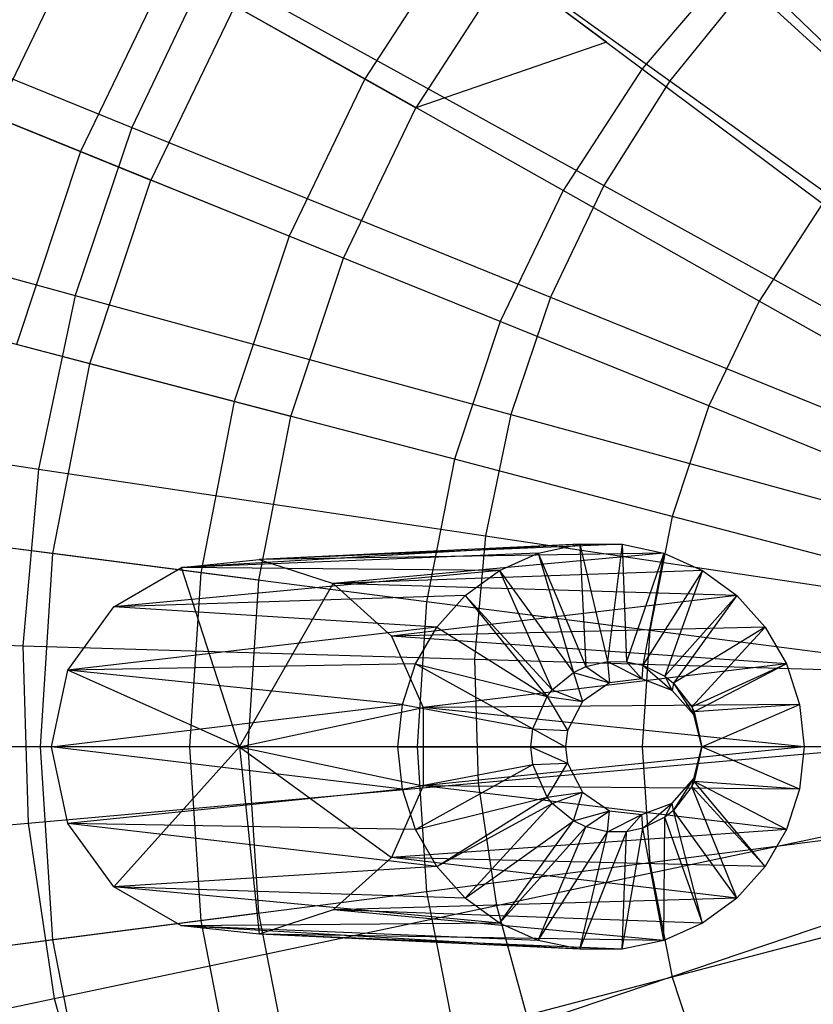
# Model space of a CAD drawing. Extents: x -6 to 6.5, y 0.1 to 12.5.
# Tile 12 of 44: x -0.772 to -0.209, y 5.288 to 5.986. Entities that reach past the tile are written whole.
import ezdxf

# ---------------------------------------------------------------- set-up
doc = ezdxf.new("R2010")
doc.units = 0
doc.header["$LTSCALE"] = 2.54
doc.layers.get('0').update_dxf_attribs({"color": 13, "linetype": 'CONTINUOUS'})

# ---------------------------------------------------------------- blocks, each defined once
blk = doc.blocks.new('GRUPUJ_1')
at = {"color": 0}
for p, q in [((5.38792, 6.06856, 17.91761), (5.64813, 5.88186, 18.00611)), ((5.38792, 6.06856, 17.91761), (5.64813, 5.88186, 18.00611)), ((5.23553, 5.99372, 8.19713), (5.16938, 5.85635, 8.19713)), ((5.23553, 5.99372, 8.19713), (5.16938, 5.85635, 8.19713)), ((5.49919, 5.98681, 13.83356), (5.43176, 5.88321, 13.83356)), ((5.49919, 5.98681, 13.83356), (5.43176, 5.88321, 13.83356)), ((5.49919, 5.98681, 13.83356), (5.62855, 5.89026, 14.12388)), ((5.49919, 5.98681, 13.83356), (5.62855, 5.89026, 14.12388)), ((5.69527, 5.96864, 14.12388), (5.62855, 5.89026, 14.12388)), ((5.69527, 5.96864, 14.12388), (5.62855, 5.89026, 14.12388)), ((5.69527, 5.96864, 14.12388), (5.80987, 5.85766, 14.37113)), ((5.69527, 5.96864, 14.12388), (5.80987, 5.85766, 14.37113)), ((4.98406, 5.96341, 17.80599), (5.26674, 5.84877, 17.91761)), ((4.98406, 5.96341, 17.80599), (5.26674, 5.84877, 17.91761)), ((5.29279, 5.96147, 13.50327), (5.23029, 5.83169, 13.50327)), ((5.29279, 5.96147, 13.50327), (5.23029, 5.83169, 13.50327)), ((5.32081, 5.96226, 17.91761), (5.26674, 5.84877, 17.91761)), ((5.32081, 5.96226, 17.91761), (5.26674, 5.84877, 17.91761)), ((5.43176, 5.88321, 13.83356), (5.29279, 5.96147, 13.50327)), ((5.43176, 5.88321, 13.83356), (5.29279, 5.96147, 13.50327)), ((5.32081, 5.96226, 17.91761), (5.60128, 5.80764, 18.00611)), ((5.32081, 5.96226, 17.91761), (5.60128, 5.80764, 18.00611)), ((5.53253, 5.96193, 7.89123), (5.468, 5.8628, 7.89123)), ((5.53253, 5.96193, 7.89123), (5.468, 5.8628, 7.89123)), ((5.60309, 5.90926, 7.78018), (5.53253, 5.96193, 7.89123)), ((5.70343, 5.95001, 18.00611), (5.64813, 5.88186, 18.00611)), ((5.70343, 5.95001, 18.00611), (5.64813, 5.88186, 18.00611)), ((5.70343, 5.95001, 18.00611), (5.94132, 5.73239, 18.06725)), ((5.70343, 5.95001, 18.00611), (5.94132, 5.73239, 18.06725)), ((5.33959, 5.93512, 8.05288), (5.28007, 5.81154, 8.05288)), ((5.33959, 5.93512, 8.05288), (5.28007, 5.81154, 8.05288)), ((5.33959, 5.93512, 8.05288), (5.468, 5.8628, 7.89123)), ((5.33959, 5.93512, 8.05288), (5.468, 5.8628, 7.89123)), ((5.60309, 5.90926, 7.78018), (5.468, 5.8628, 7.89123)), ((5.62855, 5.89026, 14.12388), (5.5724, 5.804, 14.12388)), ((5.62855, 5.89026, 14.12388), (5.5724, 5.804, 14.12388)), ((5.62855, 5.89026, 14.12388), (5.7564, 5.79485, 14.37113)), ((5.62855, 5.89026, 14.12388), (5.7564, 5.79485, 14.37113)), ((5.23029, 5.83169, 13.50327), (5.09276, 5.88737, 13.14917)), ((5.23029, 5.83169, 13.50327), (5.09276, 5.88737, 13.14917)), ((5.43176, 5.88321, 13.83356), (5.37813, 5.77184, 13.83356)), ((5.43176, 5.88321, 13.83356), (5.37813, 5.77184, 13.83356)), ((5.5724, 5.804, 14.12388), (5.43176, 5.88321, 13.83356)), ((5.5724, 5.804, 14.12388), (5.43176, 5.88321, 13.83356)), ((5.64813, 5.88186, 18.00611), (5.60128, 5.80764, 18.00611)), ((5.64813, 5.88186, 18.00611), (5.60128, 5.80764, 18.00611)), ((5.64813, 5.88186, 18.00611), (5.91009, 5.6939, 18.06725)), ((5.64813, 5.88186, 18.00611), (5.91009, 5.6939, 18.06725)), ((5.41668, 5.75623, 7.89123), (5.468, 5.8628, 7.89123)), ((5.16938, 5.85635, 8.19713), (5.28007, 5.81154, 8.05288)), ((5.16938, 5.85635, 8.19713), (5.28007, 5.81154, 8.05288)), ((5.26674, 5.84877, 17.91761), (5.22648, 5.72968, 17.91761)), ((5.26674, 5.84877, 17.91761), (5.22648, 5.72968, 17.91761)), ((5.26674, 5.84877, 17.91761), (5.56353, 5.7284, 18.00611)), ((5.26674, 5.84877, 17.91761), (5.56353, 5.7284, 18.00611)), ((5.23029, 5.83169, 13.50327), (5.1849, 5.69498, 13.50327)), ((5.23029, 5.83169, 13.50327), (5.1849, 5.69498, 13.50327)), ((5.37813, 5.77184, 13.83356), (5.23029, 5.83169, 13.50327)), ((5.37813, 5.77184, 13.83356), (5.23029, 5.83169, 13.50327)), ((4.93223, 5.81008, 17.80599), (5.22648, 5.72968, 17.91761)), ((4.93223, 5.81008, 17.80599), (5.22648, 5.72968, 17.91761)), ((5.23685, 5.68136, 8.05288), (5.28007, 5.81154, 8.05288)), ((5.23685, 5.68136, 8.05288), (5.28007, 5.81154, 8.05288)), ((5.41668, 5.75623, 7.89123), (5.28007, 5.81154, 8.05288)), ((5.41668, 5.75623, 7.89123), (5.28007, 5.81154, 8.05288)), ((5.60128, 5.80764, 18.00611), (5.56353, 5.7284, 18.00611)), ((5.60128, 5.80764, 18.00611), (5.56353, 5.7284, 18.00611)), ((5.60128, 5.80764, 18.00611), (5.88363, 5.65198, 18.06725)), ((5.60128, 5.80764, 18.00611), (5.88363, 5.65198, 18.06725)), ((5.5724, 5.804, 14.12388), (5.52774, 5.71127, 14.12388)), ((5.5724, 5.804, 14.12388), (5.52774, 5.71127, 14.12388)), ((5.7114, 5.72572, 14.37113), (5.5724, 5.804, 14.12388)), ((5.7114, 5.72572, 14.37113), (5.5724, 5.804, 14.12388)), ((5.7564, 5.79485, 14.37113), (5.7114, 5.72572, 14.37113)), ((5.7564, 5.79485, 14.37113), (5.7114, 5.72572, 14.37113)), ((5.37813, 5.77184, 13.83356), (5.33917, 5.65452, 13.83356)), ((5.37813, 5.77184, 13.83356), (5.33917, 5.65452, 13.83356)), ((5.52774, 5.71127, 14.12388), (5.37813, 5.77184, 13.83356)), ((5.52774, 5.71127, 14.12388), (5.37813, 5.77184, 13.83356)), ((5.37941, 5.64397, 7.89123), (5.41668, 5.75623, 7.89123)), ((5.22648, 5.72968, 17.91761), (5.20059, 5.60666, 17.91761)), ((5.22648, 5.72968, 17.91761), (5.20059, 5.60666, 17.91761)), ((5.22648, 5.72968, 17.91761), (5.53542, 5.64526, 18.00611)), ((5.22648, 5.72968, 17.91761), (5.53542, 5.64526, 18.00611)), ((5.56353, 5.7284, 18.00611), (5.53542, 5.64526, 18.00611)), ((5.56353, 5.7284, 18.00611), (5.53542, 5.64526, 18.00611)), ((5.56353, 5.7284, 18.00611), (5.86231, 5.60723, 18.06725)), ((5.56353, 5.7284, 18.00611), (5.86231, 5.60723, 18.06725)), ((5.7114, 5.72572, 14.37113), (5.67561, 5.6514, 14.37113)), ((5.7114, 5.72572, 14.37113), (5.67561, 5.6514, 14.37113)), ((5.84013, 5.65322, 14.56477), (5.7114, 5.72572, 14.37113)), ((5.84013, 5.65322, 14.56477), (5.7114, 5.72572, 14.37113)), ((5.23685, 5.68136, 8.05288), (5.12133, 5.71165, 8.19713)), ((5.23685, 5.68136, 8.05288), (5.12133, 5.71165, 8.19713)), ((5.52774, 5.71127, 14.12388), (5.49531, 5.61358, 14.12388)), ((5.52774, 5.71127, 14.12388), (5.49531, 5.61358, 14.12388)), ((5.67561, 5.6514, 14.37113), (5.52774, 5.71127, 14.12388)), ((5.67561, 5.6514, 14.37113), (5.52774, 5.71127, 14.12388)), ((5.33917, 5.65452, 13.83356), (5.1849, 5.69498, 13.50327)), ((5.33917, 5.65452, 13.83356), (5.1849, 5.69498, 13.50327)), ((5.21063, 5.54672, 8.05288), (5.23685, 5.68136, 8.05288)), ((5.21063, 5.54672, 8.05288), (5.23685, 5.68136, 8.05288)), ((5.37941, 5.64397, 7.89123), (5.23685, 5.68136, 8.05288)), ((5.37941, 5.64397, 7.89123), (5.23685, 5.68136, 8.05288)), ((5.33917, 5.65452, 13.83356), (5.31555, 5.53319, 13.83356)), ((5.33917, 5.65452, 13.83356), (5.31555, 5.53319, 13.83356)), ((5.49531, 5.61358, 14.12388), (5.33917, 5.65452, 13.83356)), ((5.49531, 5.61358, 14.12388), (5.33917, 5.65452, 13.83356)), ((4.89889, 5.6517, 17.80599), (5.20059, 5.60666, 17.91761)), ((4.89889, 5.6517, 17.80599), (5.20059, 5.60666, 17.91761)), ((5.67561, 5.6514, 14.37113), (5.64962, 5.57312, 14.37113)), ((5.67561, 5.6514, 14.37113), (5.64962, 5.57312, 14.37113)), ((5.81256, 5.59596, 14.56477), (5.67561, 5.6514, 14.37113)), ((5.81256, 5.59596, 14.56477), (5.67561, 5.6514, 14.37113)), ((5.3568, 5.52787, 7.89123), (5.37941, 5.64397, 7.89123)), ((5.53542, 5.64526, 18.00611), (5.51734, 5.55937, 18.00611)), ((5.53542, 5.64526, 18.00611), (5.51734, 5.55937, 18.00611)), ((5.53542, 5.64526, 18.00611), (5.84643, 5.56027, 18.06725)), ((5.53542, 5.64526, 18.00611), (5.84643, 5.56027, 18.06725)), ((5.49531, 5.61358, 14.12388), (5.47563, 5.51255, 14.12388)), ((5.49531, 5.61358, 14.12388), (5.47563, 5.51255, 14.12388)), ((5.64962, 5.57312, 14.37113), (5.49531, 5.61358, 14.12388)), ((5.64962, 5.57312, 14.37113), (5.49531, 5.61358, 14.12388)), ((5.20059, 5.60666, 17.91761), (5.18942, 5.48144, 17.91761)), ((5.20059, 5.60666, 17.91761), (5.18942, 5.48144, 17.91761)), ((5.20059, 5.60666, 17.91761), (5.51734, 5.55937, 18.00611)), ((5.20059, 5.60666, 17.91761), (5.51734, 5.55937, 18.00611)), ((5.64962, 5.57312, 14.37113), (5.63385, 5.49215, 14.37113)), ((5.64962, 5.57312, 14.37113), (5.63385, 5.49215, 14.37113)), ((5.79253, 5.53564, 14.56477), (5.64962, 5.57312, 14.37113)), ((5.79253, 5.53564, 14.56477), (5.64962, 5.57312, 14.37113)), ((5.21063, 5.54672, 8.05288), (5.09218, 5.56199, 8.19713)), ((5.21063, 5.54672, 8.05288), (5.09218, 5.56199, 8.19713)), ((5.51734, 5.55937, 18.00611), (5.50955, 5.47195, 18.00611)), ((5.51734, 5.55937, 18.00611), (5.50955, 5.47195, 18.00611)), ((5.51734, 5.55937, 18.00611), (5.83622, 5.51177, 18.06725)), ((5.51734, 5.55937, 18.00611), (5.83622, 5.51177, 18.06725)), ((5.31555, 5.53319, 13.83356), (5.15736, 5.55359, 13.50327)), ((5.31555, 5.53319, 13.83356), (5.15736, 5.55359, 13.50327)), ((5.58422, 5.55335, 12.37774), (5.30177, 5.5368, 8.83222)), ((5.58422, 5.55335, 12.37774), (5.30177, 5.5368, 8.83222)), ((5.58422, 5.55335, 12.37774), (5.35684, 5.54261, 8.82825)), ((5.6143, 5.55335, 12.37557), (5.35684, 5.54261, 8.82825)), ((5.58422, 5.55335, 12.37774), (5.35684, 5.54261, 8.82825)), ((5.6143, 5.55335, 12.37557), (5.35684, 5.54261, 8.82825)), ((5.55478, 5.54708, 12.37987), (5.58422, 5.55335, 12.37774)), ((5.55478, 5.54708, 12.37987), (5.58422, 5.55335, 12.37774)), ((5.58422, 5.55335, 12.37774), (5.6143, 5.55335, 12.37557)), ((5.58422, 5.55335, 12.37774), (5.6143, 5.55335, 12.37557)), ((5.58422, 5.55335, 12.37774), (5.60377, 5.47023, 12.52709)), ((5.58422, 5.55335, 12.37774), (5.60377, 5.47023, 12.52709)), ((5.58422, 5.55335, 12.37774), (5.58862, 5.46661, 12.52819)), ((5.58422, 5.55335, 12.37774), (5.58862, 5.46661, 12.52819)), ((5.6143, 5.55335, 12.37557), (5.60377, 5.47023, 12.52709)), ((5.6143, 5.55335, 12.37557), (5.60377, 5.47023, 12.52709)), ((5.6143, 5.55335, 12.37557), (5.64374, 5.54708, 12.37344)), ((5.6143, 5.55335, 12.37557), (5.64374, 5.54708, 12.37344)), ((5.6143, 5.55335, 12.37557), (5.6174, 5.47012, 12.52611)), ((5.6143, 5.55335, 12.37557), (5.6174, 5.47012, 12.52611)), ((5.20184, 5.40983, 8.05288), (5.21063, 5.54672, 8.05288)), ((5.20184, 5.40983, 8.05288), (5.21063, 5.54672, 8.05288)), ((5.3568, 5.52787, 7.89123), (5.21063, 5.54672, 8.05288)), ((5.3568, 5.52787, 7.89123), (5.21063, 5.54672, 8.05288)), ((5.55478, 5.54708, 12.37987), (5.30177, 5.5368, 8.83222)), ((5.55478, 5.54708, 12.37987), (5.30177, 5.5368, 8.83222)), ((5.30177, 5.5368, 8.83222), (5.35684, 5.54261, 8.82825)), ((5.30177, 5.5368, 8.83222), (5.35684, 5.54261, 8.82825)), ((5.64374, 5.54708, 12.37344), (5.35684, 5.54261, 8.82825)), ((5.64374, 5.54708, 12.37344), (5.35684, 5.54261, 8.82825)), ((5.35684, 5.54261, 8.82825), (5.4095, 5.52545, 8.82444)), ((5.35684, 5.54261, 8.82825), (5.4095, 5.52545, 8.82444)), ((5.64374, 5.54708, 12.37344), (5.4095, 5.52545, 8.82444)), ((5.64374, 5.54708, 12.37344), (5.4095, 5.52545, 8.82444)), ((5.5273, 5.53481, 12.38185), (5.55478, 5.54708, 12.37987)), ((5.5273, 5.53481, 12.38185), (5.55478, 5.54708, 12.37987)), ((5.55478, 5.54708, 12.37987), (5.58862, 5.46661, 12.52819)), ((5.55478, 5.54708, 12.37987), (5.57981, 5.46243, 12.52882)), ((5.55478, 5.54708, 12.37987), (5.58862, 5.46661, 12.52819)), ((5.55478, 5.54708, 12.37987), (5.57981, 5.46243, 12.52882)), ((5.64374, 5.54708, 12.37344), (5.6174, 5.47012, 12.52611)), ((5.64374, 5.54708, 12.37344), (5.6174, 5.47012, 12.52611)), ((5.64374, 5.54708, 12.37344), (5.62882, 5.46759, 12.52528)), ((5.64374, 5.54708, 12.37344), (5.62882, 5.46759, 12.52528)), ((5.64374, 5.54708, 12.37344), (5.67122, 5.53481, 12.37145)), ((5.64374, 5.54708, 12.37344), (5.67122, 5.53481, 12.37145)), ((5.25382, 5.50905, 8.83569), (5.30177, 5.5368, 8.83222)), ((5.25382, 5.50905, 8.83569), (5.30177, 5.5368, 8.83222)), ((5.5273, 5.53481, 12.38185), (5.25382, 5.50905, 8.83569)), ((5.5273, 5.53481, 12.38185), (5.25382, 5.50905, 8.83569)), ((5.5273, 5.53481, 12.38185), (5.30177, 5.5368, 8.83222)), ((5.5273, 5.53481, 12.38185), (5.30177, 5.5368, 8.83222)), ((5.34289, 5.40983, 8.82893), (5.30177, 5.5368, 8.83222)), ((5.34289, 5.40983, 8.82893), (5.30177, 5.5368, 8.83222)), ((5.67122, 5.53481, 12.37145), (5.4095, 5.52545, 8.82444)), ((5.67122, 5.53481, 12.37145), (5.4095, 5.52545, 8.82444)), ((5.50295, 5.51707, 12.38361), (5.5273, 5.53481, 12.38185)), ((5.50295, 5.51707, 12.38361), (5.5273, 5.53481, 12.38185)), ((5.5273, 5.53481, 12.38185), (5.57981, 5.46243, 12.52882)), ((5.5273, 5.53481, 12.38185), (5.57981, 5.46243, 12.52882)), ((5.5273, 5.53481, 12.38185), (5.56476, 5.4501, 12.52991)), ((5.5273, 5.53481, 12.38185), (5.56476, 5.4501, 12.52991)), ((5.67122, 5.53481, 12.37145), (5.62882, 5.46759, 12.52528)), ((5.67122, 5.53481, 12.37145), (5.62882, 5.46759, 12.52528)), ((5.67122, 5.53481, 12.37145), (5.64451, 5.45981, 12.52415)), ((5.67122, 5.53481, 12.37145), (5.64451, 5.45981, 12.52415)), ((5.67122, 5.53481, 12.37145), (5.69557, 5.51707, 12.36969)), ((5.67122, 5.53481, 12.37145), (5.69557, 5.51707, 12.36969)), ((5.31555, 5.53319, 13.83356), (5.30763, 5.40983, 13.83356)), ((5.31555, 5.53319, 13.83356), (5.30763, 5.40983, 13.83356)), ((5.47563, 5.51255, 14.12388), (5.31555, 5.53319, 13.83356)), ((5.47563, 5.51255, 14.12388), (5.31555, 5.53319, 13.83356)), ((5.34922, 5.40983, 7.89123), (5.3568, 5.52787, 7.89123)), ((5.34289, 5.40983, 8.82893), (5.4095, 5.52545, 8.82444)), ((5.34289, 5.40983, 8.82893), (5.4095, 5.52545, 8.82444)), ((5.4095, 5.52545, 8.82444), (5.45064, 5.48831, 8.82147)), ((5.69557, 5.51707, 12.36969), (5.4095, 5.52545, 8.82444)), ((5.69557, 5.51707, 12.36969), (5.4095, 5.52545, 8.82444)), ((5.4095, 5.52545, 8.82444), (5.45064, 5.48831, 8.82147)), ((5.50295, 5.51707, 12.38361), (5.25382, 5.50905, 8.83569)), ((5.50295, 5.51707, 12.38361), (5.25382, 5.50905, 8.83569)), ((5.69557, 5.51707, 12.36969), (5.45064, 5.48831, 8.82147)), ((5.69557, 5.51707, 12.36969), (5.45064, 5.48831, 8.82147)), ((5.48282, 5.49465, 12.38507), (5.50295, 5.51707, 12.38361)), ((5.48282, 5.49465, 12.38507), (5.50295, 5.51707, 12.38361)), ((5.50295, 5.51707, 12.38361), (5.56476, 5.4501, 12.52991)), ((5.50295, 5.51707, 12.38361), (5.5611, 5.44553, 12.53018)), ((5.50295, 5.51707, 12.38361), (5.56476, 5.4501, 12.52991)), ((5.50295, 5.51707, 12.38361), (5.5611, 5.44553, 12.53018)), ((5.69557, 5.51707, 12.36969), (5.64451, 5.45981, 12.52415)), ((5.69557, 5.51707, 12.36969), (5.64451, 5.45981, 12.52415)), ((5.69557, 5.51707, 12.36969), (5.65063, 5.45496, 12.52371)), ((5.69557, 5.51707, 12.36969), (5.65063, 5.45496, 12.52371)), ((5.69557, 5.51707, 12.36969), (5.7157, 5.49465, 12.36824)), ((5.69557, 5.51707, 12.36969), (5.7157, 5.49465, 12.36824)), ((5.22127, 5.46414, 8.83804), (5.25382, 5.50905, 8.83569)), ((5.22127, 5.46414, 8.83804), (5.25382, 5.50905, 8.83569)), ((5.48282, 5.49465, 12.38507), (5.25382, 5.50905, 8.83569)), ((5.48282, 5.49465, 12.38507), (5.25382, 5.50905, 8.83569)), ((5.47563, 5.51255, 14.12388), (5.46904, 5.40983, 14.12388)), ((5.47563, 5.51255, 14.12388), (5.46904, 5.40983, 14.12388)), ((5.63385, 5.49215, 14.37113), (5.47563, 5.51255, 14.12388)), ((5.63385, 5.49215, 14.37113), (5.47563, 5.51255, 14.12388)), ((5.48282, 5.49465, 12.38507), (5.22127, 5.46414, 8.83804)), ((5.48282, 5.49465, 12.38507), (5.22127, 5.46414, 8.83804)), ((5.7157, 5.49465, 12.36824), (5.45064, 5.48831, 8.82147)), ((5.7157, 5.49465, 12.36824), (5.45064, 5.48831, 8.82147)), ((5.46777, 5.46853, 12.38615), (5.48282, 5.49465, 12.38507)), ((5.46777, 5.46853, 12.38615), (5.48282, 5.49465, 12.38507)), ((5.48282, 5.49465, 12.38507), (5.5611, 5.44553, 12.53018)), ((5.48282, 5.49465, 12.38507), (5.5611, 5.44553, 12.53018)), ((5.7157, 5.49465, 12.36824), (5.65063, 5.45496, 12.52371)), ((5.7157, 5.49465, 12.36824), (5.65063, 5.45496, 12.52371)), ((5.7157, 5.49465, 12.36824), (5.66373, 5.43806, 12.52276)), ((5.7157, 5.49465, 12.36824), (5.66373, 5.43806, 12.52276)), ((5.7157, 5.49465, 12.36824), (5.73075, 5.46853, 12.36715)), ((5.7157, 5.49465, 12.36824), (5.73075, 5.46853, 12.36715)), ((4.88451, 5.49048, 17.80599), (5.18942, 5.48144, 17.91761)), ((4.88451, 5.49048, 17.80599), (5.18942, 5.48144, 17.91761)), ((5.45064, 5.48831, 8.82147), (5.47316, 5.43759, 8.81984)), ((5.73075, 5.46853, 12.36715), (5.45064, 5.48831, 8.82147)), ((5.73075, 5.46853, 12.36715), (5.45064, 5.48831, 8.82147)), ((5.45064, 5.48831, 8.82147), (5.47316, 5.43759, 8.81984)), ((5.63385, 5.49215, 14.37113), (5.62856, 5.40983, 14.37113)), ((5.63385, 5.49215, 14.37113), (5.62856, 5.40983, 14.37113)), ((5.78038, 5.47326, 14.56477), (5.63385, 5.49215, 14.37113)), ((5.78038, 5.47326, 14.56477), (5.63385, 5.49215, 14.37113)), ((5.18942, 5.48144, 17.91761), (5.19315, 5.35578, 17.91761)), ((5.18942, 5.48144, 17.91761), (5.50955, 5.47195, 18.00611)), ((5.18942, 5.48144, 17.91761), (5.50955, 5.47195, 18.00611)), ((5.18942, 5.48144, 17.91761), (5.19315, 5.35578, 17.91761)), ((5.50955, 5.47195, 18.00611), (5.83182, 5.4624, 18.06725)), ((5.50955, 5.47195, 18.00611), (5.51215, 5.38422, 18.00611)), ((5.50955, 5.47195, 18.00611), (5.83182, 5.4624, 18.06725)), ((5.50955, 5.47195, 18.00611), (5.51215, 5.38422, 18.00611)), ((5.46777, 5.46853, 12.38615), (5.22127, 5.46414, 8.83804)), ((5.46777, 5.46853, 12.38615), (5.22127, 5.46414, 8.83804)), ((5.45848, 5.43984, 12.38683), (5.46777, 5.46853, 12.38615)), ((5.45848, 5.43984, 12.38683), (5.46777, 5.46853, 12.38615)), ((5.46777, 5.46853, 12.38615), (5.5611, 5.44553, 12.53018)), ((5.46777, 5.46853, 12.38615), (5.55085, 5.42246, 12.53092)), ((5.46777, 5.46853, 12.38615), (5.5611, 5.44553, 12.53018)), ((5.46777, 5.46853, 12.38615), (5.55085, 5.42246, 12.53092)), ((5.73075, 5.46853, 12.36715), (5.47316, 5.43759, 8.81984)), ((5.73075, 5.46853, 12.36715), (5.47316, 5.43759, 8.81984)), ((5.57981, 5.46243, 12.52882), (5.58862, 5.46661, 12.52819)), ((5.57981, 5.46243, 12.52882), (5.58862, 5.46661, 12.52819)), ((5.58862, 5.46661, 12.52819), (5.60377, 5.47023, 12.52709)), ((5.58862, 5.46661, 12.52819), (5.60377, 5.47023, 12.52709)), ((5.58862, 5.46661, 12.52819), (5.6052, 5.45514, 12.69723)), ((5.58862, 5.46661, 12.52819), (5.6052, 5.45514, 12.69723)), ((5.60377, 5.47023, 12.52709), (5.6174, 5.47012, 12.52611)), ((5.60377, 5.47023, 12.52709), (5.62816, 5.45794, 12.69557)), ((5.60377, 5.47023, 12.52709), (5.6052, 5.45514, 12.69723)), ((5.60377, 5.47023, 12.52709), (5.6174, 5.47012, 12.52611)), ((5.60377, 5.47023, 12.52709), (5.62816, 5.45794, 12.69557)), ((5.60377, 5.47023, 12.52709), (5.6052, 5.45514, 12.69723)), ((5.6174, 5.47012, 12.52611), (5.62882, 5.46759, 12.52528)), ((5.6174, 5.47012, 12.52611), (5.62816, 5.45794, 12.69557)), ((5.6174, 5.47012, 12.52611), (5.62882, 5.46759, 12.52528)), ((5.6174, 5.47012, 12.52611), (5.62816, 5.45794, 12.69557)), ((5.62882, 5.46759, 12.52528), (5.62816, 5.45794, 12.69557)), ((5.62882, 5.46759, 12.52528), (5.62816, 5.45794, 12.69557)), ((5.62882, 5.46759, 12.52528), (5.64451, 5.45981, 12.52415)), ((5.62882, 5.46759, 12.52528), (5.64451, 5.45981, 12.52415)), ((5.62882, 5.46759, 12.52528), (5.64979, 5.44971, 12.694)), ((5.62882, 5.46759, 12.52528), (5.64979, 5.44971, 12.694)), ((5.73075, 5.46853, 12.36715), (5.66373, 5.43806, 12.52276)), ((5.73075, 5.46853, 12.36715), (5.66373, 5.43806, 12.52276)), ((5.73075, 5.46853, 12.36715), (5.66543, 5.43453, 12.52264)), ((5.73075, 5.46853, 12.36715), (5.66543, 5.43453, 12.52264)), ((5.73075, 5.46853, 12.36715), (5.74004, 5.43984, 12.36648)), ((5.73075, 5.46853, 12.36715), (5.74004, 5.43984, 12.36648)), ((5.20976, 5.40983, 8.83887), (5.22127, 5.46414, 8.83804)), ((5.20976, 5.40983, 8.83887), (5.22127, 5.46414, 8.83804)), ((5.34289, 5.40983, 8.82893), (5.22127, 5.46414, 8.83804)), ((5.45848, 5.43984, 12.38683), (5.22127, 5.46414, 8.83804)), ((5.34289, 5.40983, 8.82893), (5.22127, 5.46414, 8.83804)), ((5.45848, 5.43984, 12.38683), (5.22127, 5.46414, 8.83804)), ((5.56476, 5.4501, 12.52991), (5.57981, 5.46243, 12.52882)), ((5.56476, 5.4501, 12.52991), (5.57981, 5.46243, 12.52882)), ((5.57981, 5.46243, 12.52882), (5.6052, 5.45514, 12.69723)), ((5.57981, 5.46243, 12.52882), (5.58616, 5.44197, 12.6986)), ((5.57981, 5.46243, 12.52882), (5.58616, 5.44197, 12.6986)), ((5.57981, 5.46243, 12.52882), (5.6052, 5.45514, 12.69723)), ((5.62816, 5.45794, 12.69557), (5.6052, 5.45514, 12.69723)), ((5.62816, 5.45794, 12.69557), (5.6052, 5.45514, 12.69723)), ((5.64979, 5.44971, 12.694), (5.62816, 5.45794, 12.69557)), ((5.64979, 5.44971, 12.694), (5.62816, 5.45794, 12.69557)), ((5.64451, 5.45981, 12.52415), (5.65063, 5.45496, 12.52371)), ((5.64451, 5.45981, 12.52415), (5.65063, 5.45496, 12.52371)), ((5.64451, 5.45981, 12.52415), (5.64979, 5.44971, 12.694)), ((5.64451, 5.45981, 12.52415), (5.64979, 5.44971, 12.694)), ((5.6052, 5.45514, 12.69723), (5.58616, 5.44197, 12.6986)), ((5.6052, 5.45514, 12.69723), (5.58616, 5.44197, 12.6986)), ((5.65063, 5.45496, 12.52371), (5.64979, 5.44971, 12.694)), ((5.65063, 5.45496, 12.52371), (5.64979, 5.44971, 12.694)), ((5.65063, 5.45496, 12.52371), (5.66373, 5.43806, 12.52276)), ((5.65063, 5.45496, 12.52371), (5.66373, 5.43806, 12.52276)), ((5.65063, 5.45496, 12.52371), (5.66513, 5.43235, 12.6929)), ((5.65063, 5.45496, 12.52371), (5.66513, 5.43235, 12.6929)), ((5.55085, 5.42246, 12.53092), (5.5611, 5.44553, 12.53018)), ((5.55085, 5.42246, 12.53092), (5.5611, 5.44553, 12.53018)), ((5.5611, 5.44553, 12.53018), (5.56476, 5.4501, 12.52991)), ((5.5611, 5.44553, 12.53018), (5.56476, 5.4501, 12.52991)), ((5.5611, 5.44553, 12.53018), (5.58616, 5.44197, 12.6986)), ((5.5611, 5.44553, 12.53018), (5.57541, 5.42143, 12.69938)), ((5.5611, 5.44553, 12.53018), (5.58616, 5.44197, 12.6986)), ((5.5611, 5.44553, 12.53018), (5.57541, 5.42143, 12.69938)), ((5.56476, 5.4501, 12.52991), (5.58616, 5.44197, 12.6986)), ((5.56476, 5.4501, 12.52991), (5.58616, 5.44197, 12.6986)), ((5.66513, 5.43235, 12.6929), (5.64979, 5.44971, 12.694)), ((5.66513, 5.43235, 12.6929), (5.64979, 5.44971, 12.694)), ((5.20976, 5.40983, 8.83887), (5.45848, 5.43984, 12.38683)), ((5.20976, 5.40983, 8.83887), (5.45848, 5.43984, 12.38683)), ((5.34289, 5.40983, 8.82893), (5.47316, 5.43759, 8.81984)), ((5.34289, 5.40983, 8.82893), (5.47316, 5.43759, 8.81984)), ((5.45533, 5.40983, 12.38705), (5.45848, 5.43984, 12.38683)), ((5.45533, 5.40983, 12.38705), (5.45848, 5.43984, 12.38683)), ((5.45848, 5.43984, 12.38683), (5.55085, 5.42246, 12.53092)), ((5.45848, 5.43984, 12.38683), (5.55085, 5.42246, 12.53092)), ((5.74004, 5.43984, 12.36648), (5.47316, 5.43759, 8.81984)), ((5.74004, 5.43984, 12.36648), (5.47316, 5.43759, 8.81984)), ((5.47316, 5.43759, 8.81984), (5.47316, 5.38208, 8.81984)), ((5.74319, 5.40983, 12.36625), (5.47316, 5.43759, 8.81984)), ((5.74319, 5.40983, 12.36625), (5.47316, 5.43759, 8.81984)), ((5.47316, 5.43759, 8.81984), (5.47316, 5.38208, 8.81984)), ((5.58616, 5.44197, 12.6986), (5.57541, 5.42143, 12.69938)), ((5.58616, 5.44197, 12.6986), (5.57541, 5.42143, 12.69938)), ((5.66373, 5.43806, 12.52276), (5.66543, 5.43453, 12.52264)), ((5.66373, 5.43806, 12.52276), (5.66513, 5.43235, 12.6929)), ((5.66373, 5.43806, 12.52276), (5.66543, 5.43453, 12.52264)), ((5.66373, 5.43806, 12.52276), (5.66513, 5.43235, 12.6929)), ((5.74004, 5.43984, 12.36648), (5.66543, 5.43453, 12.52264)), ((5.74004, 5.43984, 12.36648), (5.66543, 5.43453, 12.52264)), ((5.67067, 5.40983, 12.52226), (5.74004, 5.43984, 12.36648)), ((5.67067, 5.40983, 12.52226), (5.74004, 5.43984, 12.36648)), ((5.74004, 5.43984, 12.36648), (5.74319, 5.40983, 12.36625)), ((5.74004, 5.43984, 12.36648), (5.74319, 5.40983, 12.36625)), ((5.66543, 5.43453, 12.52264), (5.66513, 5.43235, 12.6929)), ((5.66543, 5.43453, 12.52264), (5.66513, 5.43235, 12.6929)), ((5.67067, 5.40983, 12.69249), (5.66513, 5.43235, 12.6929)), ((5.67067, 5.40983, 12.69249), (5.66513, 5.43235, 12.6929)), ((5.66543, 5.43453, 12.52264), (5.67067, 5.40983, 12.52226)), ((5.67067, 5.40983, 12.69249), (5.66543, 5.43453, 12.52264)), ((5.66543, 5.43453, 12.52264), (5.67067, 5.40983, 12.52226)), ((5.67067, 5.40983, 12.69249), (5.66543, 5.43453, 12.52264)), ((5.54953, 5.40983, 12.53101), (5.55085, 5.42246, 12.53092)), ((5.54953, 5.40983, 12.53101), (5.55085, 5.42246, 12.53092)), ((5.55085, 5.42246, 12.53092), (5.57401, 5.40983, 12.69948)), ((5.55085, 5.42246, 12.53092), (5.57541, 5.42143, 12.69938)), ((5.55085, 5.42246, 12.53092), (5.57541, 5.42143, 12.69938)), ((5.55085, 5.42246, 12.53092), (5.57401, 5.40983, 12.69948)), ((5.57541, 5.42143, 12.69938), (5.57401, 5.40983, 12.69948)), ((5.57541, 5.42143, 12.69938), (5.57401, 5.40983, 12.69948)), ((5.20184, 5.40983, 8.05288), (5.08242, 5.40983, 8.19713)), ((5.20184, 5.40983, 8.05288), (5.08242, 5.40983, 8.19713)), ((5.30763, 5.40983, 13.83356), (5.14813, 5.40983, 13.50327)), ((5.30763, 5.40983, 13.83356), (5.14813, 5.40983, 13.50327)), ((5.21063, 5.27295, 8.05288), (5.20184, 5.40983, 8.05288)), ((5.34922, 5.40983, 7.89123), (5.20184, 5.40983, 8.05288)), ((5.34922, 5.40983, 7.89123), (5.20184, 5.40983, 8.05288)), ((5.21063, 5.27295, 8.05288), (5.20184, 5.40983, 8.05288)), ((5.22127, 5.35553, 8.83804), (5.20976, 5.40983, 8.83887)), ((5.34289, 5.40983, 8.82893), (5.20976, 5.40983, 8.83887)), ((5.34289, 5.40983, 8.82893), (5.20976, 5.40983, 8.83887)), ((5.45533, 5.40983, 12.38705), (5.20976, 5.40983, 8.83887)), ((5.45848, 5.37983, 12.38683), (5.20976, 5.40983, 8.83887)), ((5.22127, 5.35553, 8.83804), (5.20976, 5.40983, 8.83887)), ((5.45848, 5.37983, 12.38683), (5.20976, 5.40983, 8.83887)), ((5.45533, 5.40983, 12.38705), (5.20976, 5.40983, 8.83887)), ((5.34289, 5.40983, 8.82893), (5.25382, 5.31062, 8.83569)), ((5.34289, 5.40983, 8.82893), (5.25382, 5.31062, 8.83569)), ((5.46904, 5.40983, 14.12388), (5.30763, 5.40983, 13.83356)), ((5.30763, 5.40983, 13.83356), (5.31555, 5.28648, 13.83356)), ((5.46904, 5.40983, 14.12388), (5.30763, 5.40983, 13.83356)), ((5.30763, 5.40983, 13.83356), (5.31555, 5.28648, 13.83356)), ((5.34289, 5.40983, 8.82893), (5.45064, 5.33136, 8.82147)), ((5.34289, 5.40983, 8.82893), (5.47316, 5.38208, 8.81984)), ((5.34289, 5.40983, 8.82893), (5.47316, 5.38208, 8.81984)), ((5.34289, 5.40983, 8.82893), (5.35684, 5.27706, 8.82825)), ((5.34289, 5.40983, 8.82893), (5.45064, 5.33136, 8.82147)), ((5.34289, 5.40983, 8.82893), (5.35684, 5.27706, 8.82825)), ((5.3568, 5.2918, 7.89123), (5.34922, 5.40983, 7.89123)), ((5.45533, 5.40983, 12.38705), (5.54953, 5.40983, 12.53101)), ((5.45848, 5.37983, 12.38683), (5.45533, 5.40983, 12.38705)), ((5.45848, 5.37983, 12.38683), (5.45533, 5.40983, 12.38705)), ((5.45533, 5.40983, 12.38705), (5.54953, 5.40983, 12.53101)), ((5.62856, 5.40983, 14.37113), (5.46904, 5.40983, 14.12388)), ((5.46904, 5.40983, 14.12388), (5.47563, 5.30712, 14.12388)), ((5.62856, 5.40983, 14.37113), (5.46904, 5.40983, 14.12388)), ((5.46904, 5.40983, 14.12388), (5.47563, 5.30712, 14.12388)), ((5.74319, 5.40983, 12.36625), (5.47316, 5.38208, 8.81984)), ((5.74319, 5.40983, 12.36625), (5.47316, 5.38208, 8.81984)), ((5.51215, 5.38422, 18.00611), (5.83329, 5.41285, 18.06725)), ((5.51215, 5.38422, 18.00611), (5.83329, 5.41285, 18.06725)), ((5.55085, 5.39721, 12.53092), (5.54953, 5.40983, 12.53101)), ((5.54953, 5.40983, 12.53101), (5.57401, 5.40983, 12.69948)), ((5.54953, 5.40983, 12.53101), (5.57541, 5.39824, 12.69938)), ((5.54953, 5.40983, 12.53101), (5.57401, 5.40983, 12.69948)), ((5.55085, 5.39721, 12.53092), (5.54953, 5.40983, 12.53101)), ((5.54953, 5.40983, 12.53101), (5.57541, 5.39824, 12.69938)), ((5.57401, 5.40983, 12.69948), (5.57541, 5.39824, 12.69938)), ((5.57401, 5.40983, 12.69948), (5.57541, 5.39824, 12.69938)), ((5.77631, 5.40983, 14.56477), (5.62856, 5.40983, 14.37113)), ((5.77631, 5.40983, 14.56477), (5.62856, 5.40983, 14.37113)), ((5.62856, 5.40983, 14.37113), (5.63385, 5.32752, 14.37113)), ((5.62856, 5.40983, 14.37113), (5.63385, 5.32752, 14.37113)), ((5.66513, 5.38732, 12.6929), (5.67067, 5.40983, 12.69249)), ((5.66513, 5.38732, 12.6929), (5.67067, 5.40983, 12.69249)), ((5.67067, 5.40983, 12.52226), (5.66543, 5.38513, 12.52264)), ((5.66543, 5.38513, 12.52264), (5.67067, 5.40983, 12.69249)), ((5.66543, 5.38513, 12.52264), (5.67067, 5.40983, 12.69249)), ((5.67067, 5.40983, 12.52226), (5.66543, 5.38513, 12.52264)), ((5.74004, 5.37983, 12.36648), (5.67067, 5.40983, 12.52226)), ((5.74319, 5.40983, 12.36625), (5.67067, 5.40983, 12.52226)), ((5.74004, 5.37983, 12.36648), (5.67067, 5.40983, 12.52226)), ((5.74319, 5.40983, 12.36625), (5.67067, 5.40983, 12.52226)), ((5.67067, 5.40983, 12.52226), (5.67067, 5.40983, 12.69249)), ((5.67067, 5.40983, 12.52226), (5.67067, 5.40983, 12.69249)), ((5.74319, 5.40983, 12.36625), (5.74004, 5.37983, 12.36648)), ((5.74319, 5.40983, 12.36625), (5.74004, 5.37983, 12.36648)), ((5.45848, 5.37983, 12.38683), (5.55085, 5.39721, 12.53092)), ((5.45848, 5.37983, 12.38683), (5.55085, 5.39721, 12.53092)), ((5.46777, 5.35114, 12.38615), (5.55085, 5.39721, 12.53092)), ((5.46777, 5.35114, 12.38615), (5.55085, 5.39721, 12.53092)), ((5.55085, 5.39721, 12.53092), (5.57541, 5.39824, 12.69938)), ((5.55085, 5.39721, 12.53092), (5.57541, 5.39824, 12.69938)), ((5.5611, 5.37414, 12.53018), (5.55085, 5.39721, 12.53092)), ((5.5611, 5.37414, 12.53018), (5.55085, 5.39721, 12.53092)), ((5.5611, 5.37414, 12.53018), (5.57541, 5.39824, 12.69938)), ((5.5611, 5.37414, 12.53018), (5.57541, 5.39824, 12.69938)), ((5.57541, 5.39824, 12.69938), (5.58616, 5.3777, 12.6986)), ((5.57541, 5.39824, 12.69938), (5.58616, 5.3777, 12.6986)), ((5.19315, 5.35578, 17.91761), (5.51215, 5.38422, 18.00611)), ((5.19315, 5.35578, 17.91761), (5.51215, 5.38422, 18.00611)), ((5.47316, 5.38208, 8.81984), (5.45064, 5.33136, 8.82147)), ((5.47316, 5.38208, 8.81984), (5.45064, 5.33136, 8.82147)), ((5.74004, 5.37983, 12.36648), (5.47316, 5.38208, 8.81984)), ((5.73075, 5.35114, 12.36715), (5.47316, 5.38208, 8.81984)), ((5.74004, 5.37983, 12.36648), (5.47316, 5.38208, 8.81984)), ((5.73075, 5.35114, 12.36715), (5.47316, 5.38208, 8.81984)), ((5.51215, 5.38422, 18.00611), (5.52511, 5.29742, 18.00611)), ((5.51215, 5.38422, 18.00611), (5.52511, 5.29742, 18.00611)), ((5.64979, 5.36996, 12.694), (5.66513, 5.38732, 12.6929)), ((5.64979, 5.36996, 12.694), (5.66513, 5.38732, 12.6929)), ((5.65063, 5.36471, 12.52371), (5.66513, 5.38732, 12.6929)), ((5.65063, 5.36471, 12.52371), (5.66513, 5.38732, 12.6929)), ((5.66373, 5.38161, 12.52276), (5.65063, 5.36471, 12.52371)), ((5.66373, 5.38161, 12.52276), (5.65063, 5.36471, 12.52371)), ((5.66373, 5.38161, 12.52276), (5.66513, 5.38732, 12.6929)), ((5.66373, 5.38161, 12.52276), (5.66513, 5.38732, 12.6929)), ((5.66543, 5.38513, 12.52264), (5.66373, 5.38161, 12.52276)), ((5.66543, 5.38513, 12.52264), (5.66373, 5.38161, 12.52276)), ((5.7157, 5.32501, 12.36824), (5.66373, 5.38161, 12.52276)), ((5.69557, 5.3026, 12.36969), (5.66373, 5.38161, 12.52276)), ((5.7157, 5.32501, 12.36824), (5.66373, 5.38161, 12.52276)), ((5.69557, 5.3026, 12.36969), (5.66373, 5.38161, 12.52276)), ((5.66543, 5.38513, 12.52264), (5.66513, 5.38732, 12.6929)), ((5.66543, 5.38513, 12.52264), (5.66513, 5.38732, 12.6929)), ((5.7157, 5.32501, 12.36824), (5.66543, 5.38513, 12.52264)), ((5.74004, 5.37983, 12.36648), (5.66543, 5.38513, 12.52264)), ((5.73075, 5.35114, 12.36715), (5.66543, 5.38513, 12.52264)), ((5.74004, 5.37983, 12.36648), (5.66543, 5.38513, 12.52264)), ((5.73075, 5.35114, 12.36715), (5.66543, 5.38513, 12.52264)), ((5.7157, 5.32501, 12.36824), (5.66543, 5.38513, 12.52264)), ((5.45848, 5.37983, 12.38683), (5.22127, 5.35553, 8.83804)), ((5.45848, 5.37983, 12.38683), (5.22127, 5.35553, 8.83804)), ((5.46777, 5.35114, 12.38615), (5.45848, 5.37983, 12.38683)), ((5.46777, 5.35114, 12.38615), (5.45848, 5.37983, 12.38683)), ((5.46777, 5.35114, 12.38615), (5.5611, 5.37414, 12.53018)), ((5.46777, 5.35114, 12.38615), (5.5611, 5.37414, 12.53018)), ((5.48282, 5.32501, 12.38507), (5.5611, 5.37414, 12.53018)), ((5.48282, 5.32501, 12.38507), (5.5611, 5.37414, 12.53018)), ((5.5611, 5.37414, 12.53018), (5.58616, 5.3777, 12.6986)), ((5.5611, 5.37414, 12.53018), (5.58616, 5.3777, 12.6986)), ((5.56476, 5.36957, 12.52991), (5.5611, 5.37414, 12.53018)), ((5.56476, 5.36957, 12.52991), (5.5611, 5.37414, 12.53018)), ((5.56476, 5.36957, 12.52991), (5.58616, 5.3777, 12.6986)), ((5.56476, 5.36957, 12.52991), (5.58616, 5.3777, 12.6986)), ((5.57981, 5.35724, 12.52882), (5.58616, 5.3777, 12.6986)), ((5.57981, 5.35724, 12.52882), (5.58616, 5.3777, 12.6986)), ((5.58616, 5.3777, 12.6986), (5.6052, 5.36453, 12.69723)), ((5.58616, 5.3777, 12.6986), (5.6052, 5.36453, 12.69723)), ((5.74004, 5.37983, 12.36648), (5.73075, 5.35114, 12.36715)), ((5.74004, 5.37983, 12.36648), (5.73075, 5.35114, 12.36715)), ((5.48282, 5.32501, 12.38507), (5.56476, 5.36957, 12.52991)), ((5.48282, 5.32501, 12.38507), (5.56476, 5.36957, 12.52991)), ((5.50295, 5.3026, 12.38361), (5.56476, 5.36957, 12.52991)), ((5.50295, 5.3026, 12.38361), (5.56476, 5.36957, 12.52991)), ((5.57981, 5.35724, 12.52882), (5.56476, 5.36957, 12.52991)), ((5.57981, 5.35724, 12.52882), (5.56476, 5.36957, 12.52991)), ((5.62816, 5.36173, 12.69557), (5.64979, 5.36996, 12.694)), ((5.62816, 5.36173, 12.69557), (5.64979, 5.36996, 12.694)), ((5.62882, 5.35208, 12.52528), (5.64979, 5.36996, 12.694)), ((5.62882, 5.35208, 12.52528), (5.64979, 5.36996, 12.694)), ((5.64451, 5.35986, 12.52415), (5.64979, 5.36996, 12.694)), ((5.64451, 5.35986, 12.52415), (5.64979, 5.36996, 12.694)), ((5.65063, 5.36471, 12.52371), (5.64979, 5.36996, 12.694)), ((5.65063, 5.36471, 12.52371), (5.64979, 5.36996, 12.694)), ((5.52511, 5.29742, 18.00611), (5.84061, 5.36383, 18.06725)), ((5.52511, 5.29742, 18.00611), (5.84061, 5.36383, 18.06725)), ((5.57981, 5.35724, 12.52882), (5.6052, 5.36453, 12.69723)), ((5.57981, 5.35724, 12.52882), (5.6052, 5.36453, 12.69723)), ((5.58862, 5.35305, 12.52819), (5.6052, 5.36453, 12.69723)), ((5.58862, 5.35305, 12.52819), (5.6052, 5.36453, 12.69723)), ((5.60377, 5.34944, 12.52709), (5.6052, 5.36453, 12.69723)), ((5.60377, 5.34944, 12.52709), (5.6052, 5.36453, 12.69723)), ((5.60377, 5.34944, 12.52709), (5.62816, 5.36173, 12.69557)), ((5.60377, 5.34944, 12.52709), (5.62816, 5.36173, 12.69557)), ((5.6052, 5.36453, 12.69723), (5.62816, 5.36173, 12.69557)), ((5.6052, 5.36453, 12.69723), (5.62816, 5.36173, 12.69557)), ((5.6174, 5.34955, 12.52611), (5.62816, 5.36173, 12.69557)), ((5.6174, 5.34955, 12.52611), (5.62816, 5.36173, 12.69557)), ((5.62882, 5.35208, 12.52528), (5.62816, 5.36173, 12.69557)), ((5.62882, 5.35208, 12.52528), (5.62816, 5.36173, 12.69557)), ((5.64451, 5.35986, 12.52415), (5.62882, 5.35208, 12.52528)), ((5.64451, 5.35986, 12.52415), (5.62882, 5.35208, 12.52528)), ((5.64374, 5.27259, 12.37344), (5.64451, 5.35986, 12.52415)), ((5.64374, 5.27259, 12.37344), (5.64451, 5.35986, 12.52415)), ((5.65063, 5.36471, 12.52371), (5.64451, 5.35986, 12.52415)), ((5.65063, 5.36471, 12.52371), (5.64451, 5.35986, 12.52415)), ((5.67122, 5.28486, 12.37145), (5.64451, 5.35986, 12.52415)), ((5.67122, 5.28486, 12.37145), (5.64451, 5.35986, 12.52415)), ((5.67122, 5.28486, 12.37145), (5.65063, 5.36471, 12.52371)), ((5.69557, 5.3026, 12.36969), (5.65063, 5.36471, 12.52371)), ((5.67122, 5.28486, 12.37145), (5.65063, 5.36471, 12.52371)), ((5.69557, 5.3026, 12.36969), (5.65063, 5.36471, 12.52371)), ((4.88931, 5.3287, 17.80599), (5.19315, 5.35578, 17.91761)), ((4.88931, 5.3287, 17.80599), (5.19315, 5.35578, 17.91761)), ((5.19315, 5.35578, 17.91761), (5.21171, 5.23145, 17.91761)), ((5.19315, 5.35578, 17.91761), (5.21171, 5.23145, 17.91761)), ((5.25382, 5.31062, 8.83569), (5.22127, 5.35553, 8.83804)), ((5.46777, 5.35114, 12.38615), (5.22127, 5.35553, 8.83804)), ((5.48282, 5.32501, 12.38507), (5.22127, 5.35553, 8.83804)), ((5.46777, 5.35114, 12.38615), (5.22127, 5.35553, 8.83804)), ((5.48282, 5.32501, 12.38507), (5.22127, 5.35553, 8.83804)), ((5.25382, 5.31062, 8.83569), (5.22127, 5.35553, 8.83804)), ((5.50295, 5.3026, 12.38361), (5.57981, 5.35724, 12.52882)), ((5.50295, 5.3026, 12.38361), (5.57981, 5.35724, 12.52882)), ((5.5273, 5.28486, 12.38185), (5.57981, 5.35724, 12.52882)), ((5.5273, 5.28486, 12.38185), (5.57981, 5.35724, 12.52882)), ((5.5273, 5.28486, 12.38185), (5.58862, 5.35305, 12.52819)), ((5.5273, 5.28486, 12.38185), (5.58862, 5.35305, 12.52819)), ((5.55478, 5.27259, 12.37987), (5.58862, 5.35305, 12.52819)), ((5.55478, 5.27259, 12.37987), (5.58862, 5.35305, 12.52819)), ((5.58862, 5.35305, 12.52819), (5.57981, 5.35724, 12.52882)), ((5.58862, 5.35305, 12.52819), (5.57981, 5.35724, 12.52882)), ((5.60377, 5.34944, 12.52709), (5.58862, 5.35305, 12.52819)), ((5.60377, 5.34944, 12.52709), (5.58862, 5.35305, 12.52819)), ((5.73075, 5.35114, 12.36715), (5.45064, 5.33136, 8.82147)), ((5.73075, 5.35114, 12.36715), (5.45064, 5.33136, 8.82147)), ((5.48282, 5.32501, 12.38507), (5.46777, 5.35114, 12.38615)), ((5.48282, 5.32501, 12.38507), (5.46777, 5.35114, 12.38615)), ((5.55478, 5.27259, 12.37987), (5.60377, 5.34944, 12.52709)), ((5.55478, 5.27259, 12.37987), (5.60377, 5.34944, 12.52709)), ((5.58422, 5.26632, 12.37774), (5.6174, 5.34955, 12.52611)), ((5.58422, 5.26632, 12.37774), (5.6174, 5.34955, 12.52611)), ((5.58422, 5.26632, 12.37774), (5.60377, 5.34944, 12.52709)), ((5.58422, 5.26632, 12.37774), (5.60377, 5.34944, 12.52709)), ((5.6174, 5.34955, 12.52611), (5.60377, 5.34944, 12.52709)), ((5.6174, 5.34955, 12.52611), (5.60377, 5.34944, 12.52709)), ((5.6143, 5.26632, 12.37557), (5.62882, 5.35208, 12.52528)), ((5.6143, 5.26632, 12.37557), (5.62882, 5.35208, 12.52528)), ((5.6143, 5.26632, 12.37557), (5.6174, 5.34955, 12.52611)), ((5.6143, 5.26632, 12.37557), (5.6174, 5.34955, 12.52611)), ((5.62882, 5.35208, 12.52528), (5.6174, 5.34955, 12.52611)), ((5.62882, 5.35208, 12.52528), (5.6174, 5.34955, 12.52611)), ((5.64374, 5.27259, 12.37344), (5.62882, 5.35208, 12.52528)), ((5.64374, 5.27259, 12.37344), (5.62882, 5.35208, 12.52528)), ((5.78038, 5.34641, 14.56477), (5.63385, 5.32752, 14.37113)), ((5.78038, 5.34641, 14.56477), (5.63385, 5.32752, 14.37113)), ((5.73075, 5.35114, 12.36715), (5.7157, 5.32501, 12.36824)), ((5.73075, 5.35114, 12.36715), (5.7157, 5.32501, 12.36824)), ((5.48282, 5.32501, 12.38507), (5.25382, 5.31062, 8.83569)), ((5.48282, 5.32501, 12.38507), (5.25382, 5.31062, 8.83569)), ((5.45064, 5.33136, 8.82147), (5.4095, 5.29422, 8.82444)), ((5.45064, 5.33136, 8.82147), (5.4095, 5.29422, 8.82444)), ((5.69557, 5.3026, 12.36969), (5.45064, 5.33136, 8.82147)), ((5.7157, 5.32501, 12.36824), (5.45064, 5.33136, 8.82147)), ((5.7157, 5.32501, 12.36824), (5.45064, 5.33136, 8.82147)), ((5.69557, 5.3026, 12.36969), (5.45064, 5.33136, 8.82147)), ((5.63385, 5.32752, 14.37113), (5.47563, 5.30712, 14.12388)), ((5.63385, 5.32752, 14.37113), (5.47563, 5.30712, 14.12388)), ((5.50295, 5.3026, 12.38361), (5.48282, 5.32501, 12.38507)), ((5.50295, 5.3026, 12.38361), (5.48282, 5.32501, 12.38507)), ((5.63385, 5.32752, 14.37113), (5.64962, 5.24655, 14.37113)), ((5.63385, 5.32752, 14.37113), (5.64962, 5.24655, 14.37113)), ((5.7157, 5.32501, 12.36824), (5.69557, 5.3026, 12.36969)), ((5.7157, 5.32501, 12.36824), (5.69557, 5.3026, 12.36969)), ((5.54824, 5.21275, 18.00611), (5.85367, 5.31601, 18.06725)), ((5.54824, 5.21275, 18.00611), (5.85367, 5.31601, 18.06725)), ((5.30177, 5.28287, 8.83222), (5.25382, 5.31062, 8.83569)), ((5.50295, 5.3026, 12.38361), (5.25382, 5.31062, 8.83569)), ((5.50295, 5.3026, 12.38361), (5.25382, 5.31062, 8.83569)), ((5.5273, 5.28486, 12.38185), (5.25382, 5.31062, 8.83569)), ((5.5273, 5.28486, 12.38185), (5.25382, 5.31062, 8.83569)), ((5.30177, 5.28287, 8.83222), (5.25382, 5.31062, 8.83569)), ((5.47563, 5.30712, 14.12388), (5.31555, 5.28648, 13.83356)), ((5.47563, 5.30712, 14.12388), (5.31555, 5.28648, 13.83356)), ((5.47563, 5.30712, 14.12388), (5.49531, 5.20609, 14.12388)), ((5.47563, 5.30712, 14.12388), (5.49531, 5.20609, 14.12388)), ((5.21171, 5.23145, 17.91761), (5.52511, 5.29742, 18.00611)), ((5.21171, 5.23145, 17.91761), (5.52511, 5.29742, 18.00611)), ((5.69557, 5.3026, 12.36969), (5.4095, 5.29422, 8.82444)), ((5.69557, 5.3026, 12.36969), (5.4095, 5.29422, 8.82444)), ((5.5273, 5.28486, 12.38185), (5.50295, 5.3026, 12.38361)), ((5.5273, 5.28486, 12.38185), (5.50295, 5.3026, 12.38361)), ((5.52511, 5.29742, 18.00611), (5.54824, 5.21275, 18.00611)), ((5.52511, 5.29742, 18.00611), (5.54824, 5.21275, 18.00611)), ((5.69557, 5.3026, 12.36969), (5.67122, 5.28486, 12.37145)), ((5.69557, 5.3026, 12.36969), (5.67122, 5.28486, 12.37145)), ((5.3568, 5.2918, 7.89123), (5.21063, 5.27295, 8.05288)), ((5.3568, 5.2918, 7.89123), (5.21063, 5.27295, 8.05288)), ((5.37941, 5.1757, 7.89123), (5.3568, 5.2918, 7.89123)), ((5.4095, 5.29422, 8.82444), (5.35684, 5.27706, 8.82825)), ((5.4095, 5.29422, 8.82444), (5.35684, 5.27706, 8.82825)), ((5.67122, 5.28486, 12.37145), (5.4095, 5.29422, 8.82444)), ((5.64374, 5.27259, 12.37344), (5.4095, 5.29422, 8.82444)), ((5.64374, 5.27259, 12.37344), (5.4095, 5.29422, 8.82444)), ((5.67122, 5.28486, 12.37145), (5.4095, 5.29422, 8.82444)), ((5.31555, 5.28648, 13.83356), (5.15736, 5.26608, 13.50327)), ((5.31555, 5.28648, 13.83356), (5.15736, 5.26608, 13.50327)), ((5.5273, 5.28486, 12.38185), (5.30177, 5.28287, 8.83222)), ((5.5273, 5.28486, 12.38185), (5.30177, 5.28287, 8.83222)), ((5.31555, 5.28648, 13.83356), (5.33917, 5.16515, 13.83356)), ((5.31555, 5.28648, 13.83356), (5.33917, 5.16515, 13.83356)), ((5.55478, 5.27259, 12.37987), (5.5273, 5.28486, 12.38185)), ((5.55478, 5.27259, 12.37987), (5.5273, 5.28486, 12.38185)), ((5.67122, 5.28486, 12.37145), (5.64374, 5.27259, 12.37344)), ((5.67122, 5.28486, 12.37145), (5.64374, 5.27259, 12.37344)), ((5.79253, 5.28403, 14.56477), (5.64962, 5.24655, 14.37113)), ((5.79253, 5.28403, 14.56477), (5.64962, 5.24655, 14.37113)), ((5.35684, 5.27706, 8.82825), (5.30177, 5.28287, 8.83222)), ((5.55478, 5.27259, 12.37987), (5.30177, 5.28287, 8.83222)), ((5.58422, 5.26632, 12.37774), (5.30177, 5.28287, 8.83222)), ((5.58422, 5.26632, 12.37774), (5.30177, 5.28287, 8.83222)), ((5.35684, 5.27706, 8.82825), (5.30177, 5.28287, 8.83222)), ((5.55478, 5.27259, 12.37987), (5.30177, 5.28287, 8.83222)), ((5.6143, 5.26632, 12.37557), (5.35684, 5.27706, 8.82825)), ((5.64374, 5.27259, 12.37344), (5.35684, 5.27706, 8.82825)), ((5.64374, 5.27259, 12.37344), (5.35684, 5.27706, 8.82825)), ((5.6143, 5.26632, 12.37557), (5.35684, 5.27706, 8.82825)), ((5.58422, 5.26632, 12.37774), (5.35684, 5.27706, 8.82825)), ((5.58422, 5.26632, 12.37774), (5.35684, 5.27706, 8.82825)), ((5.21063, 5.27295, 8.05288), (5.09218, 5.25768, 8.19713)), ((5.21063, 5.27295, 8.05288), (5.09218, 5.25768, 8.19713)), ((5.23685, 5.13831, 8.05288), (5.21063, 5.27295, 8.05288)), ((5.23685, 5.13831, 8.05288), (5.21063, 5.27295, 8.05288)), ((5.58422, 5.26632, 12.37774), (5.55478, 5.27259, 12.37987)), ((5.58422, 5.26632, 12.37774), (5.55478, 5.27259, 12.37987)), ((5.64374, 5.27259, 12.37344), (5.6143, 5.26632, 12.37557)), ((5.64374, 5.27259, 12.37344), (5.6143, 5.26632, 12.37557)), ((5.6143, 5.26632, 12.37557), (5.58422, 5.26632, 12.37774)), ((5.6143, 5.26632, 12.37557), (5.58422, 5.26632, 12.37774)), ((5.64962, 5.24655, 14.37113), (5.49531, 5.20609, 14.12388)), ((5.64962, 5.24655, 14.37113), (5.49531, 5.20609, 14.12388)), ((5.64962, 5.24655, 14.37113), (5.67561, 5.16827, 14.37113)), ((5.64962, 5.24655, 14.37113), (5.67561, 5.16827, 14.37113)), ((4.91321, 5.16862, 17.80599), (5.21171, 5.23145, 17.91761)), ((4.91321, 5.16862, 17.80599), (5.21171, 5.23145, 17.91761)), ((5.21171, 5.23145, 17.91761), (5.24485, 5.11018, 17.91761)), ((5.21171, 5.23145, 17.91761), (5.24485, 5.11018, 17.91761))]:
    blk.add_line(p, q, dxfattribs=at)

msp = doc.modelspace()

# ---------------------------------------------------------------- block references
at = {"color": 0}
msp.add_blockref('GRUPUJ_1', (-5.95897, 0.06113, 0.25011), dxfattribs=at)

doc.saveas('drawing.dxf')
